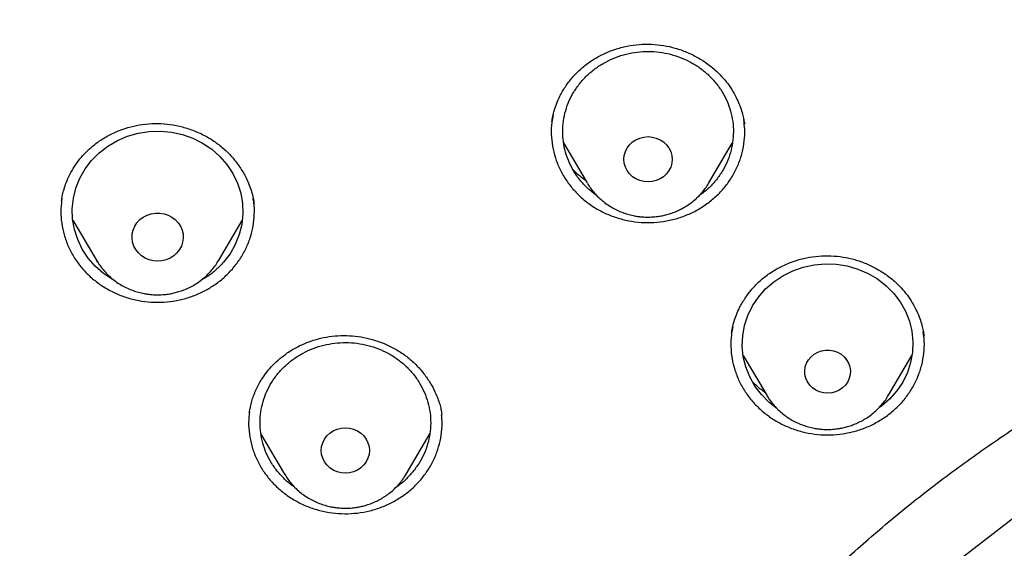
# Model space of a CAD drawing. Header units: millimetres. Extents: x 8 to 1577, y 12 to 2534.
# Tile 76 of 115: x 738 to 755, y 2156 to 2165. Entities that reach past the tile are written whole.
import ezdxf

# ---------------------------------------------------------------- set-up
doc = ezdxf.new("R2010")
doc.units = ezdxf.units.MM

msp = doc.modelspace()

# ---------------------------------------------------------------- linework, layer by layer
at = {"color": 7, "linetype": 'Continuous', "lineweight": 30}
for p, q in [((750.35, 2163.039), (750.353, 2163.023)), ((747.176, 2162.685), (747.59, 2161.983)), ((749.729, 2161.983), (750.141, 2162.682)), ((749.733, 2161.989), (749.729, 2161.983)), ((749.606, 2161.79), (749.554, 2161.755)), ((741.732, 2161.643), (741.734, 2161.624)), ((738.55, 2161.33), (738.97, 2160.617)), ((741.11, 2160.617), (741.528, 2161.326)), ((741.114, 2160.624), (741.11, 2160.617)), ((738.982, 2160.601), (738.968, 2160.611)), ((753.507, 2159.314), (753.511, 2159.294)), ((750.332, 2158.954), (750.745, 2158.252)), ((752.885, 2158.252), (753.297, 2158.951)), ((752.889, 2158.259), (752.885, 2158.252)), ((752.762, 2158.06), (752.709, 2158.025)), ((745.034, 2157.916), (745.036, 2157.904)), ((741.857, 2157.571), (742.27, 2156.869)), ((744.41, 2156.869), (744.825, 2157.574))]:
    msp.add_line(p, q, dxfattribs=at)
at = {"color": 7, "linetype": 'Continuous', "lineweight": 30, "flags": 128}
for points in [[(739.284, 2160.269), (739.248, 2160.287), (739.089, 2160.394), (738.945, 2160.521), (738.821, 2160.663), (738.717, 2160.82), (738.636, 2160.988), (738.579, 2161.164), (738.547, 2161.346), (738.541, 2161.53), (738.56, 2161.714), (738.605, 2161.893), (738.674, 2162.066), (738.766, 2162.228), (738.881, 2162.378), (739.015, 2162.513), (739.166, 2162.63), (739.333, 2162.727), (739.512, 2162.803), (739.7, 2162.857), (739.893, 2162.887), (740.089, 2162.893), (740.285, 2162.875), (740.476, 2162.833), (740.659, 2162.768), (740.832, 2162.681), (740.992, 2162.574), (741.135, 2162.448), (741.259, 2162.305), (741.363, 2162.149), (741.444, 2161.981), (741.501, 2161.804), (741.533, 2161.622), (741.539, 2161.438), (741.52, 2161.254), (741.476, 2161.075), (741.406, 2160.902), (741.314, 2160.74), (741.2, 2160.59), (741.2, 2160.59)], [(748.66, 2162), (748.586, 2162.006), (748.515, 2162.024), (748.448, 2162.053), (748.387, 2162.093), (748.335, 2162.142), (748.293, 2162.199), (748.261, 2162.262), (748.242, 2162.329), (748.236, 2162.398), (748.242, 2162.467), (748.261, 2162.534), (748.293, 2162.597), (748.335, 2162.654), (748.387, 2162.703), (748.448, 2162.743), (748.515, 2162.772), (748.586, 2162.79), (748.66, 2162.796), (748.733, 2162.79), (748.805, 2162.772), (748.871, 2162.743), (748.932, 2162.703), (748.984, 2162.654), (749.027, 2162.597), (749.058, 2162.534), (749.077, 2162.467), (749.083, 2162.398), (749.077, 2162.329), (749.058, 2162.262), (749.027, 2162.199), (748.984, 2162.142), (748.932, 2162.093), (748.871, 2162.053), (748.805, 2162.024), (748.733, 2162.006), (748.66, 2162)], [(740.04, 2160.61), (739.964, 2160.616), (739.89, 2160.634), (739.821, 2160.663), (739.757, 2160.704), (739.702, 2160.753), (739.657, 2160.811), (739.623, 2160.875), (739.6, 2160.944), (739.591, 2161.015), (739.594, 2161.086), (739.61, 2161.156), (739.638, 2161.223), (739.678, 2161.284), (739.729, 2161.338), (739.788, 2161.383), (739.855, 2161.418), (739.927, 2161.442), (740.002, 2161.454), (740.078, 2161.454), (740.154, 2161.442), (740.226, 2161.418), (740.292, 2161.383), (740.352, 2161.338), (740.402, 2161.284), (740.442, 2161.223), (740.47, 2161.156), (740.487, 2161.086), (740.49, 2161.015), (740.48, 2160.944), (740.458, 2160.875), (740.423, 2160.811), (740.378, 2160.753), (740.323, 2160.704), (740.26, 2160.663), (740.19, 2160.634), (740.116, 2160.616), (740.04, 2160.61)], [(769.801, 2160.831), (766.785, 2160.654), (763.816, 2160.124), (760.941, 2159.251), (758.204, 2158.048), (755.648, 2156.533), (753.313, 2154.731), (751.236, 2152.669), (749.448, 2150.38), (747.978, 2147.9), (746.848, 2145.266)], [(750.925, 2158.02), (750.785, 2158.129), (750.651, 2158.264), (750.538, 2158.414), (750.446, 2158.577), (750.378, 2158.75), (750.334, 2158.93), (750.316, 2159.113), (750.323, 2159.298), (750.356, 2159.479), (750.413, 2159.656), (750.495, 2159.823), (750.6, 2159.979), (750.725, 2160.121), (750.868, 2160.247), (751.028, 2160.354), (751.202, 2160.44), (751.386, 2160.504), (751.577, 2160.545), (751.772, 2160.562), (751.968, 2160.556), (752.162, 2160.525), (752.349, 2160.471), (752.528, 2160.394), (752.694, 2160.296), (752.845, 2160.178), (752.979, 2160.043), (753.092, 2159.893), (753.184, 2159.73), (753.252, 2159.557), (753.296, 2159.377), (753.314, 2159.194), (753.307, 2159.009), (753.274, 2158.828), (753.217, 2158.651), (753.135, 2158.484), (753.031, 2158.328), (752.905, 2158.186), (752.762, 2158.06), (752.762, 2158.06)], [(751.815, 2158.29), (751.743, 2158.296), (751.674, 2158.314), (751.609, 2158.344), (751.551, 2158.383), (751.501, 2158.432), (751.461, 2158.489), (751.433, 2158.551), (751.417, 2158.617), (751.414, 2158.685), (751.423, 2158.752), (751.446, 2158.816), (751.48, 2158.876), (751.525, 2158.929), (751.579, 2158.973), (751.641, 2159.008), (751.708, 2159.032), (751.779, 2159.044), (751.851, 2159.044), (751.922, 2159.032), (751.989, 2159.008), (752.051, 2158.973), (752.106, 2158.929), (752.15, 2158.876), (752.185, 2158.816), (752.207, 2158.752), (752.217, 2158.685), (752.213, 2158.617), (752.197, 2158.551), (752.169, 2158.489), (752.129, 2158.432), (752.079, 2158.383), (752.021, 2158.344), (751.956, 2158.314), (751.887, 2158.296), (751.815, 2158.29)], [(743.34, 2156.886), (743.267, 2156.892), (743.195, 2156.91), (743.128, 2156.939), (743.068, 2156.979), (743.016, 2157.028), (742.973, 2157.085), (742.942, 2157.148), (742.923, 2157.215), (742.916, 2157.284), (742.923, 2157.353), (742.942, 2157.42), (742.973, 2157.483), (743.016, 2157.54), (743.068, 2157.589), (743.128, 2157.629), (743.195, 2157.658), (743.267, 2157.676), (743.34, 2157.682), (743.414, 2157.676), (743.485, 2157.658), (743.552, 2157.629), (743.613, 2157.589), (743.665, 2157.54), (743.707, 2157.483), (743.738, 2157.42), (743.758, 2157.353), (743.764, 2157.284), (743.758, 2157.215), (743.738, 2157.148), (743.707, 2157.085), (743.665, 2157.028), (743.613, 2156.979), (743.552, 2156.939), (743.485, 2156.91), (743.414, 2156.892), (743.34, 2156.886)]]:
    msp.add_lwpolyline(points, dxfattribs=at)
at = {"color": 7, "linetype": 'Continuous', "lineweight": 30}
for points, knots in [([(819.219, 2144.364), (819.226, 2144.611), (819.239, 2145.093), (819.252, 2145.796), (819.26, 2146.46), (819.264, 2147.087), (819.264, 2147.675), (819.261, 2148.225), (819.256, 2148.753), (819.249, 2149.254), (819.239, 2149.726), (819.229, 2150.153), (819.218, 2150.533), (819.207, 2150.867), (819.197, 2151.155), (819.188, 2151.398), (819.18, 2151.597), (819.174, 2151.751), (819.169, 2151.865), (819.165, 2151.961), (819.161, 2152.063), (819.155, 2152.19), (819.147, 2152.348), (819.138, 2152.534), (819.127, 2152.751), (819.114, 2152.996), (819.099, 2153.269), (819.076, 2153.663), (819.044, 2154.172), (818.998, 2154.835), (818.943, 2155.558), (818.877, 2156.342), (818.799, 2157.186), (818.707, 2158.093), (818.599, 2159.065), (818.477, 2160.062), (818.344, 2161.068), (818.201, 2162.062), (818.044, 2163.082), (817.872, 2164.122), (817.684, 2165.177), (817.492, 2166.19), (817.337, 2166.964), (817.22, 2167.51), (817.149, 2167.832), (817.082, 2168.124), (817.022, 2168.381), (816.972, 2168.589), (816.932, 2168.752), (816.901, 2168.877), (816.875, 2168.978), (816.854, 2169.062), (816.833, 2169.146), (816.806, 2169.25), (816.77, 2169.387), (816.725, 2169.559), (816.67, 2169.763), (816.585, 2170.074), (816.465, 2170.494), (816.311, 2171.007), (816.145, 2171.538), (815.964, 2172.082), (815.764, 2172.656), (815.541, 2173.258), (815.271, 2173.948), (814.954, 2174.703), (814.59, 2175.505), (814.203, 2176.297), (813.792, 2177.077), (813.36, 2177.843), (812.918, 2178.572), (812.471, 2179.266), (812.018, 2179.925), (811.564, 2180.549), (811.109, 2181.139), (810.619, 2181.742), (810.089, 2182.355), (809.518, 2182.975), (808.944, 2183.56), (808.369, 2184.11), (807.834, 2184.592), (807.341, 2185.013), (806.892, 2185.38), (806.449, 2185.727), (806.069, 2186.013), (805.76, 2186.238), (805.53, 2186.402), (805.328, 2186.543), (805.153, 2186.663), (805.001, 2186.767), (804.865, 2186.858), (804.73, 2186.947), (804.584, 2187.042), (804.416, 2187.15), (804.224, 2187.272), (803.992, 2187.417), (803.717, 2187.584), (803.396, 2187.776), (803.038, 2187.982), (802.651, 2188.198), (802.236, 2188.422), (801.793, 2188.652), (801.315, 2188.891), (800.802, 2189.137), (800.253, 2189.388), (799.566, 2189.688), (798.748, 2190.02), (797.808, 2190.371), (796.761, 2190.731), (795.604, 2191.091), (794.339, 2191.442), (793.076, 2191.754), (791.76, 2192.043), (790.393, 2192.306), (788.979, 2192.548), (787.579, 2192.771), (786.193, 2192.974), (784.683, 2193.177), (783.049, 2193.373), (781.287, 2193.557), (779.493, 2193.717), (777.664, 2193.852), (775.8, 2193.96), (773.944, 2194.038), (772.097, 2194.088), (770.313, 2194.108), (768.594, 2194.103), (766.938, 2194.075), (765.283, 2194.024), (763.616, 2193.95), (761.925, 2193.85), (760.207, 2193.724), (758.589, 2193.582), (757.075, 2193.428), (755.669, 2193.269), (754.246, 2193.089), (752.808, 2192.89), (751.355, 2192.668), (749.887, 2192.425), (748.534, 2192.181), (747.305, 2191.928), (746.211, 2191.678), (745.141, 2191.408), (744.104, 2191.12), (743.099, 2190.813), (742.146, 2190.495), (741.243, 2190.168), (740.389, 2189.834), (739.565, 2189.486), (738.773, 2189.127), (738.127, 2188.813), (737.617, 2188.553), (737.234, 2188.351), (736.86, 2188.148), (736.495, 2187.942), (736.141, 2187.737), (735.813, 2187.541), (735.52, 2187.362), (735.271, 2187.205), (735.059, 2187.069), (734.882, 2186.953), (734.749, 2186.866), (734.655, 2186.803), (734.592, 2186.76), (734.534, 2186.721), (734.466, 2186.675), (734.375, 2186.613), (734.263, 2186.536), (734.133, 2186.445), (733.968, 2186.328), (733.765, 2186.182), (733.519, 2186.002), (733.247, 2185.798), (732.95, 2185.569), (732.628, 2185.313), (732.268, 2185.018), (731.869, 2184.679), (731.432, 2184.29), (730.975, 2183.865), (730.514, 2183.414), (730.064, 2182.951), (729.609, 2182.46), (729.154, 2181.942), (728.7, 2181.398), (728.273, 2180.857), (727.842, 2180.284), (727.412, 2179.679), (726.986, 2179.044), (726.592, 2178.422), (726.228, 2177.814), (725.892, 2177.222), (725.579, 2176.641), (725.245, 2175.987), (724.889, 2175.241), (724.514, 2174.392), (724.156, 2173.511), (723.866, 2172.737), (723.637, 2172.078), (723.462, 2171.551), (723.3, 2171.037), (723.165, 2170.586), (723.054, 2170.202), (722.964, 2169.881), (722.884, 2169.586), (722.822, 2169.352), (722.777, 2169.174), (722.746, 2169.056), (722.724, 2168.966), (722.709, 2168.907), (722.698, 2168.863), (722.687, 2168.819), (722.667, 2168.74), (722.637, 2168.616), (722.594, 2168.436), (722.545, 2168.229), (722.492, 2168), (722.436, 2167.753), (722.375, 2167.476), (722.309, 2167.169), (722.24, 2166.835), (722.168, 2166.473), (722.092, 2166.088), (722.015, 2165.686), (721.872, 2164.92), (721.671, 2163.785), (721.438, 2162.325), (721.232, 2160.892), (721.052, 2159.489), (720.889, 2158.061), (720.779, 2156.942), (720.708, 2156.139), (720.668, 2155.66), (720.631, 2155.19), (720.598, 2154.741), (720.569, 2154.324), (720.544, 2153.943), (720.523, 2153.61), (720.506, 2153.322), (720.492, 2153.076), (720.48, 2152.858), (720.471, 2152.666), (720.462, 2152.502), (720.456, 2152.366), (720.45, 2152.256), (720.447, 2152.177), (720.444, 2152.122), (720.442, 2152.072), (720.439, 2152.007), (720.435, 2151.912), (720.429, 2151.781), (720.422, 2151.607), (720.413, 2151.388), (720.404, 2151.122), (720.393, 2150.811), (720.382, 2150.463), (720.372, 2150.08), (720.362, 2149.665), (720.353, 2149.209), (720.346, 2148.713), (720.34, 2148.178), (720.338, 2147.614), (720.338, 2147.023), (720.343, 2146.408), (720.351, 2145.757), (720.364, 2145.07), (720.377, 2144.6), (720.383, 2144.36)], [0, 0, 0, 0, 0.004556, 0.008877, 0.012965, 0.016819, 0.020438, 0.023824, 0.026976, 0.030174, 0.033088, 0.035719, 0.038068, 0.040133, 0.041916, 0.043421, 0.044652, 0.045608, 0.04629, 0.046771, 0.047391, 0.048185, 0.049152, 0.050315, 0.051658, 0.053181, 0.054884, 0.056745, 0.06051, 0.064374, 0.069105, 0.073977, 0.078991, 0.08486, 0.090912, 0.097147, 0.103515, 0.109742, 0.115786, 0.122673, 0.129306, 0.135685, 0.141809, 0.143969, 0.146052, 0.147914, 0.149544, 0.150941, 0.151876, 0.152667, 0.153314, 0.153818, 0.154269, 0.154924, 0.155798, 0.156891, 0.158204, 0.159705, 0.162865, 0.166276, 0.169596, 0.173123, 0.176858, 0.180801, 0.184952, 0.190483, 0.195872, 0.201119, 0.20665, 0.212011, 0.217202, 0.222222, 0.227071, 0.231748, 0.236255, 0.240591, 0.245827, 0.250904, 0.255827, 0.260598, 0.265212, 0.26877, 0.272229, 0.275589, 0.278848, 0.280738, 0.282416, 0.283883, 0.285138, 0.286197, 0.287169, 0.288054, 0.289082, 0.290272, 0.291625, 0.293141, 0.295137, 0.29736, 0.299809, 0.302484, 0.305236, 0.308193, 0.311354, 0.314719, 0.318287, 0.322047, 0.327997, 0.333901, 0.339761, 0.347543, 0.35525, 0.36288, 0.37043, 0.378938, 0.387338, 0.395638, 0.403837, 0.411936, 0.422391, 0.432732, 0.443024, 0.453998, 0.464915, 0.475777, 0.486584, 0.497336, 0.507062, 0.516743, 0.52638, 0.536112, 0.546016, 0.556092, 0.566342, 0.574517, 0.5828, 0.59119, 0.599687, 0.608291, 0.617003, 0.625825, 0.632452, 0.639074, 0.645549, 0.651873, 0.658043, 0.664062, 0.669598, 0.675, 0.68027, 0.685408, 0.690411, 0.69301, 0.695569, 0.698091, 0.700574, 0.703019, 0.705382, 0.707376, 0.709124, 0.710625, 0.711881, 0.712891, 0.713459, 0.713903, 0.714243, 0.714711, 0.715374, 0.716197, 0.71714, 0.718203, 0.719804, 0.721618, 0.723644, 0.725882, 0.728331, 0.730993, 0.734227, 0.737727, 0.741494, 0.745448, 0.749338, 0.753148, 0.757535, 0.761811, 0.765976, 0.770032, 0.774838, 0.77948, 0.783958, 0.788272, 0.792422, 0.796406, 0.800342, 0.80588, 0.811564, 0.817395, 0.823376, 0.826791, 0.830254, 0.833629, 0.836722, 0.838953, 0.84101, 0.842891, 0.844597, 0.845493, 0.846282, 0.846855, 0.847209, 0.847417, 0.847693, 0.848051, 0.848919, 0.850063, 0.851482, 0.85286, 0.854424, 0.856175, 0.858113, 0.860238, 0.862506, 0.864955, 0.86752, 0.870099, 0.879422, 0.888917, 0.897542, 0.906304, 0.915205, 0.924243, 0.927207, 0.930186, 0.933165, 0.935973, 0.93856, 0.940926, 0.94307, 0.944765, 0.946291, 0.947647, 0.948834, 0.949852, 0.9507, 0.951378, 0.951887, 0.952173, 0.952408, 0.952805, 0.953385, 0.954177, 0.955249, 0.956605, 0.958243, 0.960165, 0.962371, 0.964684, 0.967245, 0.970052, 0.973106, 0.976407, 0.979954, 0.983525, 0.987315, 0.991324, 0.995552, 1, 1, 1, 1]), ([(769.801, 2184.775), (769.595, 2184.774), (769.196, 2184.774), (768.616, 2184.769), (768.073, 2184.763), (767.567, 2184.755), (767.102, 2184.745), (766.676, 2184.735), (766.289, 2184.724), (765.938, 2184.714), (765.606, 2184.703), (765.286, 2184.691), (764.964, 2184.679), (764.645, 2184.666), (764.324, 2184.652), (764, 2184.637), (763.387, 2184.606), (762.486, 2184.556), (761.297, 2184.478), (759.795, 2184.363), (757.984, 2184.199), (755.865, 2183.968), (754.034, 2183.732), (752.488, 2183.51), (751.225, 2183.314), (749.964, 2183.104), (748.707, 2182.874), (747.464, 2182.616), (746.237, 2182.33), (745.027, 2182.013), (743.827, 2181.662), (742.808, 2181.328), (741.964, 2181.027), (741.29, 2180.771), (740.613, 2180.497), (739.927, 2180.203), (739.291, 2179.911), (738.709, 2179.628), (738.193, 2179.364), (737.776, 2179.141), (737.459, 2178.966), (737.236, 2178.84), (737.018, 2178.715), (736.808, 2178.592), (736.628, 2178.484), (736.485, 2178.397), (736.379, 2178.332), (736.293, 2178.279), (736.218, 2178.232), (736.14, 2178.183), (736.038, 2178.119), (735.908, 2178.035), (735.746, 2177.93), (735.56, 2177.808), (735.184, 2177.555), (734.642, 2177.175), (733.982, 2176.679), (733.379, 2176.196), (732.825, 2175.727), (732.294, 2175.25), (731.698, 2174.682), (731.044, 2174.013), (730.342, 2173.233), (729.675, 2172.427), (729.044, 2171.599), (728.449, 2170.75), (727.889, 2169.882), (727.364, 2168.993), (726.873, 2168.086), (726.416, 2167.161), (725.993, 2166.222), (725.603, 2165.272), (725.213, 2164.23), (724.831, 2163.095), (724.465, 2161.865), (724.139, 2160.626), (723.849, 2159.379), (723.595, 2158.126), (723.317, 2156.631), (723.025, 2154.89), (722.734, 2152.903), (722.48, 2150.864), (722.265, 2148.773), (722.093, 2146.632), (721.967, 2144.487), (721.888, 2142.341), (721.856, 2140.231), (721.867, 2138.16), (721.919, 2136.127), (722.012, 2134.095), (722.147, 2132.065), (722.324, 2130.038), (722.532, 2128.122), (722.764, 2126.318), (723.013, 2124.624), (723.292, 2122.935), (723.536, 2121.615), (723.725, 2120.658), (723.852, 2120.055), (723.991, 2119.435), (724.145, 2118.79), (724.288, 2118.228), (724.413, 2117.764), (724.511, 2117.413), (724.607, 2117.084), (724.693, 2116.795), (724.769, 2116.545), (724.837, 2116.334), (724.898, 2116.13), (724.94, 2115.996), (724.96, 2115.932)], [0, 0, 0, 0, 0.005855, 0.011353, 0.016497, 0.021285, 0.025718, 0.029728, 0.033397, 0.036724, 0.03971, 0.042835, 0.045834, 0.048859, 0.051908, 0.054982, 0.058082, 0.069333, 0.080646, 0.09196, 0.112162, 0.132364, 0.152567, 0.164689, 0.176816, 0.18895, 0.201086, 0.213213, 0.22512, 0.237023, 0.24892, 0.260816, 0.267695, 0.274573, 0.281484, 0.288617, 0.296013, 0.301599, 0.30724, 0.312708, 0.315218, 0.317686, 0.32011, 0.32249, 0.324721, 0.326148, 0.327345, 0.328312, 0.329064, 0.329912, 0.330984, 0.332537, 0.334402, 0.33658, 0.338996, 0.347527, 0.355802, 0.362985, 0.370041, 0.376994, 0.38385, 0.394142, 0.404443, 0.414732, 0.424995, 0.435224, 0.445451, 0.455687, 0.465941, 0.47622, 0.486497, 0.49676, 0.507016, 0.51988, 0.532745, 0.545612, 0.558475, 0.571324, 0.584175, 0.604388, 0.624608, 0.644827, 0.666478, 0.688122, 0.70977, 0.731418, 0.753066, 0.773566, 0.794066, 0.814566, 0.835065, 0.85556, 0.876068, 0.893301, 0.910535, 0.927768, 0.944993, 0.951054, 0.957184, 0.963574, 0.970236, 0.977171, 0.981035, 0.984698, 0.988143, 0.991371, 0.993754, 0.996, 0.998079, 1, 1, 1, 1]), ([(724.73, 2142.675), (724.737, 2142.749), (724.752, 2142.908), (724.779, 2143.164), (724.812, 2143.436), (724.846, 2143.708), (724.881, 2143.971), (724.932, 2144.339), (725.003, 2144.81), (725.123, 2145.534), (725.284, 2146.401), (725.513, 2147.475), (725.787, 2148.606), (726.115, 2149.793), (726.488, 2150.998), (726.909, 2152.219), (727.382, 2153.455), (727.894, 2154.677), (728.447, 2155.883), (729.05, 2157.098), (729.707, 2158.317), (730.42, 2159.539), (731.175, 2160.739), (731.971, 2161.915), (732.809, 2163.066), (733.669, 2164.169), (734.549, 2165.226), (735.445, 2166.236), (736.374, 2167.22), (737.336, 2168.178), (738.349, 2169.126), (739.414, 2170.062), (740.533, 2170.982), (741.682, 2171.867), (742.862, 2172.716), (744.071, 2173.529), (745.284, 2174.29), (746.498, 2175), (747.711, 2175.662), (748.945, 2176.289), (750.198, 2176.879), (751.497, 2177.445), (752.84, 2177.982), (754.226, 2178.488), (755.629, 2178.95), (757.047, 2179.369), (758.48, 2179.743), (759.866, 2180.058), (761.205, 2180.322), (762.492, 2180.538), (763.639, 2180.699), (764.635, 2180.815), (765.254, 2180.876), (765.644, 2180.911), (765.822, 2180.926), (766.025, 2180.942), (766.26, 2180.96), (766.526, 2180.979), (766.809, 2180.998), (767.004, 2181.009), (767.099, 2181.015)], [0, 0, 0, 0, 0.003927, 0.008311, 0.012996, 0.017558, 0.021977, 0.026253, 0.03607, 0.045713, 0.062854, 0.079995, 0.100402, 0.12081, 0.141218, 0.163083, 0.184949, 0.206816, 0.228689, 0.250573, 0.27377, 0.296966, 0.320163, 0.343359, 0.366545, 0.389733, 0.411598, 0.433464, 0.45533, 0.4772, 0.499103, 0.522302, 0.545493, 0.568684, 0.591875, 0.615064, 0.638253, 0.660126, 0.681999, 0.703873, 0.725747, 0.747629, 0.770833, 0.794027, 0.817221, 0.840415, 0.863608, 0.886802, 0.907213, 0.927623, 0.948034, 0.961505, 0.974652, 0.977157, 0.979853, 0.983037, 0.986713, 0.990881, 0.995543, 1, 1, 1, 1]), ([(772.98, 2096.301), (773.387, 2096.331), (774.2, 2096.391), (775.417, 2096.521), (776.631, 2096.68), (777.78, 2096.861), (778.864, 2097.058), (779.882, 2097.266), (780.896, 2097.497), (781.891, 2097.746), (782.865, 2098.013), (783.82, 2098.296), (784.769, 2098.599), (785.726, 2098.928), (786.69, 2099.283), (787.673, 2099.669), (788.656, 2100.082), (789.641, 2100.522), (790.615, 2100.986), (791.579, 2101.473), (792.532, 2101.982), (793.577, 2102.573), (794.709, 2103.255), (795.92, 2104.038), (797.105, 2104.859), (798.235, 2105.697), (799.309, 2106.547), (800.26, 2107.347), (801.12, 2108.111), (801.894, 2108.833), (802.65, 2109.574), (803.388, 2110.333), (804.107, 2111.11), (804.886, 2111.993), (805.713, 2112.988), (806.581, 2114.104), (807.409, 2115.248), (808.18, 2116.39), (808.895, 2117.526), (809.51, 2118.576), (810.052, 2119.565), (810.528, 2120.487), (810.981, 2121.421), (811.41, 2122.367), (811.815, 2123.324), (812.239, 2124.399), (812.669, 2125.595), (813.094, 2126.918), (813.474, 2128.255), (813.799, 2129.573), (814.073, 2130.867), (814.283, 2132.05), (814.447, 2133.151), (814.571, 2134.169), (814.669, 2135.191), (814.741, 2136.217), (814.786, 2137.246), (814.807, 2138.393), (814.792, 2139.656), (814.727, 2141.036), (814.614, 2142.416), (814.457, 2143.76), (814.259, 2145.067), (814.041, 2146.248), (813.807, 2147.338), (813.566, 2148.337), (813.299, 2149.333), (813.005, 2150.323), (812.686, 2151.308), (812.301, 2152.396), (811.842, 2153.584), (811.295, 2154.866), (810.702, 2156.133), (810.08, 2157.352), (809.433, 2158.524), (808.812, 2159.571), (808.207, 2160.527), (807.627, 2161.395), (807.025, 2162.251), (806.399, 2163.094), (805.75, 2163.924), (805.004, 2164.832), (804.152, 2165.809), (803.184, 2166.849), (802.179, 2167.86), (801.162, 2168.817), (800.14, 2169.721), (799.184, 2170.516), (798.277, 2171.23), (797.424, 2171.869), (796.554, 2172.489), (795.666, 2173.09), (794.761, 2173.672), (793.738, 2174.296), (792.59, 2174.953), (791.31, 2175.633), (790.005, 2176.274), (788.709, 2176.862), (787.425, 2177.397), (786.243, 2177.85), (785.136, 2178.241), (784.106, 2178.579), (783.067, 2178.893), (782.017, 2179.184), (780.959, 2179.452), (779.773, 2179.722), (778.458, 2179.985), (777.011, 2180.229), (775.554, 2180.428), (774.124, 2180.579), (772.724, 2180.685), (771.449, 2180.745), (770.266, 2180.77), (769.176, 2180.768), (768.084, 2180.741), (766.991, 2180.689), (765.898, 2180.613), (764.684, 2180.499), (763.351, 2180.339), (761.899, 2180.118), (760.454, 2179.853), (759.051, 2179.551), (757.693, 2179.215), (756.469, 2178.875), (755.344, 2178.53), (754.316, 2178.19), (753.295, 2177.825), (752.282, 2177.436), (751.278, 2177.024), (750.172, 2176.539), (748.97, 2175.973), (747.678, 2175.313), (746.408, 2174.614), (745.19, 2173.892), (744.027, 2173.153), (742.992, 2172.451), (742.052, 2171.776), (741.202, 2171.135), (740.367, 2170.473), (739.548, 2169.791), (738.745, 2169.089), (737.873, 2168.288), (736.938, 2167.38), (735.951, 2166.356), (734.999, 2165.3), (734.105, 2164.241), (733.267, 2163.181), (732.512, 2162.163), (731.816, 2161.163), (731.173, 2160.183), (730.558, 2159.187), (730.002, 2158.225), (729.499, 2157.302), (729.046, 2156.419), (728.615, 2155.527), (728.211, 2154.637), (727.834, 2153.752), (727.482, 2152.87), (727.152, 2151.982), (726.838, 2151.071), (726.54, 2150.139), (726.247, 2149.133), (725.967, 2148.069), (725.706, 2146.945), (725.477, 2145.813), (725.291, 2144.732), (725.142, 2143.705), (725.025, 2142.732), (724.932, 2141.755), (724.864, 2140.79), (724.82, 2139.837), (724.8, 2138.896), (724.801, 2137.955), (724.825, 2136.998), (724.873, 2136.026), (724.947, 2135.027), (725.048, 2134.019), (725.176, 2133.002), (725.331, 2131.986), (725.512, 2130.972), (725.72, 2129.96), (725.98, 2128.84), (726.304, 2127.614), (726.705, 2126.285), (727.153, 2124.967), (727.635, 2123.692), (728.147, 2122.464), (728.648, 2121.361), (729.143, 2120.351), (729.622, 2119.43), (730.126, 2118.52), (730.654, 2117.619), (731.206, 2116.73), (731.846, 2115.753), (732.584, 2114.698), (733.431, 2113.568), (734.318, 2112.463), (735.221, 2111.411), (736.137, 2110.41), (736.999, 2109.526), (737.821, 2108.726), (738.598, 2108.007), (739.394, 2107.304), (740.209, 2106.619), (741.044, 2105.951), (741.992, 2105.229), (743.06, 2104.462), (744.257, 2103.659), (745.483, 2102.893), (746.706, 2102.181), (747.923, 2101.522), (749.087, 2100.935), (750.225, 2100.401), (751.334, 2099.914), (752.459, 2099.456), (753.54, 2099.048), (754.574, 2098.686), (755.559, 2098.365), (756.553, 2098.066), (757.54, 2097.792), (758.52, 2097.542), (759.492, 2097.316), (760.47, 2097.111), (761.469, 2096.923), (762.488, 2096.754), (763.438, 2096.617), (764.299, 2096.511), (765.072, 2096.428), (765.846, 2096.356), (766.363, 2096.32), (766.621, 2096.301)], [0, 0, 0, 0, 0.004426, 0.008853, 0.013292, 0.017731, 0.0215, 0.025269, 0.029046, 0.032823, 0.036443, 0.040063, 0.04369, 0.047318, 0.051123, 0.054931, 0.058875, 0.06282, 0.066765, 0.07073, 0.074696, 0.078662, 0.083974, 0.089285, 0.09462, 0.099955, 0.104906, 0.109861, 0.113806, 0.117751, 0.121695, 0.12566, 0.129627, 0.133592, 0.138904, 0.144216, 0.14955, 0.154885, 0.159836, 0.164791, 0.168736, 0.172681, 0.176625, 0.180591, 0.184557, 0.188522, 0.193834, 0.199146, 0.204481, 0.209815, 0.214766, 0.219722, 0.223666, 0.227611, 0.231556, 0.235521, 0.239487, 0.243453, 0.248764, 0.254076, 0.259411, 0.264746, 0.269696, 0.274652, 0.278596, 0.282541, 0.286486, 0.290451, 0.294417, 0.298383, 0.303695, 0.309007, 0.314341, 0.319676, 0.324627, 0.329582, 0.333527, 0.337472, 0.341416, 0.345382, 0.349348, 0.353313, 0.358625, 0.363937, 0.369271, 0.374606, 0.379557, 0.384512, 0.388457, 0.392402, 0.396346, 0.400312, 0.404278, 0.408243, 0.413555, 0.418867, 0.424202, 0.429536, 0.434487, 0.439443, 0.443387, 0.447332, 0.451277, 0.455242, 0.459208, 0.463174, 0.468486, 0.473797, 0.479132, 0.484467, 0.489418, 0.494373, 0.498317, 0.502262, 0.506207, 0.510172, 0.514138, 0.518104, 0.523416, 0.528728, 0.534062, 0.539397, 0.544348, 0.549303, 0.553248, 0.557193, 0.561137, 0.565103, 0.569069, 0.573034, 0.578346, 0.583658, 0.588993, 0.594327, 0.599278, 0.604234, 0.608178, 0.612123, 0.616067, 0.620033, 0.623999, 0.627964, 0.633276, 0.638588, 0.643923, 0.649258, 0.654208, 0.659164, 0.66359, 0.668016, 0.672456, 0.676895, 0.680664, 0.684433, 0.68821, 0.691986, 0.695607, 0.699227, 0.702854, 0.706482, 0.710287, 0.714095, 0.718521, 0.722947, 0.727387, 0.731826, 0.735595, 0.739364, 0.74314, 0.746917, 0.750537, 0.754158, 0.757785, 0.761412, 0.765218, 0.769026, 0.77297, 0.776915, 0.780859, 0.784825, 0.788791, 0.792756, 0.798068, 0.80338, 0.808715, 0.814049, 0.819, 0.823956, 0.8279, 0.831845, 0.83579, 0.839755, 0.843721, 0.847687, 0.852999, 0.85831, 0.863645, 0.86898, 0.873931, 0.878886, 0.882831, 0.886776, 0.89072, 0.894685, 0.898652, 0.902617, 0.907929, 0.913241, 0.918575, 0.92391, 0.928861, 0.933816, 0.938243, 0.942669, 0.947108, 0.951548, 0.955316, 0.959085, 0.962862, 0.966639, 0.970259, 0.973879, 0.977507, 0.981134, 0.98494, 0.988747, 0.991559, 0.99437, 0.997185, 1, 1, 1, 1]), ([(746.968, 2163.056), (746.974, 2163.088), (746.985, 2163.155), (747.012, 2163.265), (747.053, 2163.385), (747.117, 2163.525), (747.205, 2163.677), (747.325, 2163.835), (747.469, 2163.983), (747.636, 2164.115), (747.823, 2164.227), (748.024, 2164.315), (748.235, 2164.377), (748.45, 2164.414), (748.666, 2164.424), (748.88, 2164.409), (749.089, 2164.369), (749.291, 2164.304), (749.485, 2164.216), (749.669, 2164.105), (749.826, 2163.982), (749.956, 2163.855), (750.062, 2163.728), (750.154, 2163.591), (750.229, 2163.45), (750.284, 2163.316), (750.32, 2163.198), (750.342, 2163.099), (750.352, 2163.043), (750.356, 2163.018)], [0, 0, 0, 0, 0.023794, 0.049499, 0.077309, 0.106978, 0.147656, 0.189536, 0.232668, 0.277104, 0.322504, 0.367823, 0.412626, 0.456936, 0.500775, 0.544191, 0.587228, 0.630024, 0.673433, 0.717567, 0.762369, 0.796407, 0.830824, 0.865639, 0.900474, 0.931778, 0.958744, 0.981444, 1, 1, 1, 1]), ([(747.769, 2161.75), (747.722, 2161.785), (747.622, 2161.859), (747.493, 2161.992), (747.379, 2162.142), (747.287, 2162.306), (747.218, 2162.479), (747.174, 2162.659), (747.156, 2162.843), (747.163, 2163.028), (747.196, 2163.211), (747.254, 2163.387), (747.336, 2163.555), (747.441, 2163.712), (747.566, 2163.854), (747.71, 2163.98), (747.871, 2164.087), (748.045, 2164.174), (748.229, 2164.238), (748.421, 2164.279), (748.617, 2164.297), (748.813, 2164.29), (749.007, 2164.259), (749.196, 2164.204), (749.374, 2164.127), (749.541, 2164.029), (749.693, 2163.911), (749.827, 2163.776), (749.94, 2163.625), (750.032, 2163.462), (750.101, 2163.288), (750.145, 2163.108), (750.163, 2162.924), (750.156, 2162.739), (750.123, 2162.557), (750.065, 2162.38), (749.983, 2162.212), (749.878, 2162.056), (749.754, 2161.912), (749.655, 2161.831), (749.606, 2161.79)], [0, 0, 0, 0, 0.0243665, 0.050735, 0.0771035, 0.103472, 0.1298404, 0.1562089, 0.1825774, 0.2089458, 0.2353143, 0.2616828, 0.2880513, 0.3144197, 0.3407882, 0.3671567, 0.3935251, 0.4198936, 0.4462621, 0.4726306, 0.498999, 0.5253675, 0.551736, 0.5781044, 0.6044729, 0.6308414, 0.6572099, 0.6835783, 0.7099468, 0.7363153, 0.7626838, 0.7890522, 0.8154207, 0.8417892, 0.8681576, 0.8945261, 0.9208946, 0.9472631, 0.9736315, 1, 1, 1, 1]), ([(746.992, 2163.179), (746.983, 2163.135), (746.96, 2163.023), (746.956, 2162.838), (746.976, 2162.629), (747.026, 2162.425), (747.104, 2162.229), (747.208, 2162.043), (747.337, 2161.873), (747.489, 2161.719), (747.661, 2161.585), (747.85, 2161.474), (748.052, 2161.387), (748.265, 2161.325), (748.485, 2161.29), (748.708, 2161.282), (748.93, 2161.302), (749.148, 2161.349), (749.356, 2161.422), (749.555, 2161.519), (749.673, 2161.603), (749.732, 2161.644)], [0, 0, 0, 0, 0.034268, 0.087919, 0.141571, 0.195223, 0.248875, 0.302527, 0.356178, 0.40983, 0.463482, 0.517134, 0.570786, 0.624437, 0.678089, 0.731741, 0.785393, 0.839045, 0.892696, 0.946348, 1, 1, 1, 1]), ([(749.732, 2161.644), (749.788, 2161.691), (749.9, 2161.783), (750.041, 2161.945), (750.16, 2162.122), (750.253, 2162.313), (750.318, 2162.513), (750.355, 2162.72), (750.365, 2162.915), (750.349, 2163.04), (750.342, 2163.095)], [0, 0, 0, 0, 0.128219, 0.256438, 0.384657, 0.512876, 0.641095, 0.769314, 0.897534, 1, 1, 1, 1]), ([(738.352, 2161.674), (738.357, 2161.699), (738.366, 2161.755), (738.388, 2161.852), (738.424, 2161.968), (738.48, 2162.1), (738.555, 2162.239), (738.647, 2162.374), (738.753, 2162.498), (738.883, 2162.622), (739.04, 2162.74), (739.224, 2162.846), (739.418, 2162.928), (739.62, 2162.987), (739.83, 2163.022), (740.046, 2163.031), (740.263, 2163.014), (740.478, 2162.971), (740.688, 2162.902), (740.889, 2162.809), (741.074, 2162.693), (741.239, 2162.557), (741.381, 2162.407), (741.5, 2162.245), (741.589, 2162.091), (741.652, 2161.949), (741.693, 2161.828), (741.721, 2161.718), (741.732, 2161.652), (741.737, 2161.621)], [0, 0, 0, 0, 0.018605, 0.041309, 0.068247, 0.099514, 0.134346, 0.169241, 0.203822, 0.237933, 0.282683, 0.326684, 0.369993, 0.412828, 0.456152, 0.500034, 0.544209, 0.588721, 0.633587, 0.67881, 0.723929, 0.767992, 0.811007, 0.852966, 0.893825, 0.923643, 0.951411, 0.976799, 1, 1, 1, 1]), ([(747.566, 2162.023), (747.531, 2162.048), (747.45, 2162.106), (747.382, 2162.174), (747.343, 2162.214)], [0, 0, 0, 0, 0.427914, 1, 1, 1, 1]), ([(766.34, 2114.517), (765.99, 2114.566), (765.288, 2114.665), (764.244, 2114.868), (763.206, 2115.11), (762.178, 2115.395), (761.169, 2115.719), (760.184, 2116.078), (759.222, 2116.471), (758.277, 2116.902), (757.343, 2117.373), (756.425, 2117.881), (755.526, 2118.427), (754.654, 2119.006), (753.806, 2119.62), (752.99, 2120.264), (752.208, 2120.935), (751.462, 2121.63), (750.751, 2122.352), (750.07, 2123.105), (749.42, 2123.89), (748.802, 2124.706), (748.221, 2125.549), (747.676, 2126.417), (747.174, 2127.3), (746.715, 2128.194), (746.298, 2129.099), (745.92, 2130.021), (745.579, 2130.963), (745.277, 2131.923), (745.016, 2132.899), (744.8, 2133.882), (744.626, 2134.874), (744.497, 2135.868), (744.412, 2136.86), (744.373, 2137.846), (744.377, 2138.83), (744.426, 2139.817), (744.521, 2140.807), (744.662, 2141.8), (744.849, 2142.79), (745.082, 2143.773), (745.356, 2144.74), (745.67, 2145.689), (746.022, 2146.617), (746.415, 2147.533), (746.851, 2148.441), (747.328, 2149.336), (747.845, 2150.216), (748.401, 2151.074), (748.994, 2151.91), (749.622, 2152.72), (750.281, 2153.499), (750.968, 2154.245), (751.686, 2154.962), (752.439, 2155.652), (753.227, 2156.315), (754.051, 2156.95), (754.907, 2157.553), (755.791, 2158.123), (756.694, 2158.654), (757.612, 2159.145), (758.544, 2159.598), (759.497, 2160.016), (760.474, 2160.4), (761.473, 2160.749), (762.491, 2161.06), (763.519, 2161.33), (764.561, 2161.561), (765.607, 2161.75), (766.655, 2161.897), (767.699, 2162.002), (768.743, 2162.065), (769.795, 2162.087), (770.853, 2162.066), (771.916, 2162.001), (772.98, 2161.894), (774.04, 2161.743), (775.086, 2161.552), (776.114, 2161.323), (777.124, 2161.056), (778.124, 2160.75), (779.117, 2160.404), (780.1, 2160.018), (781.07, 2159.593), (782.018, 2159.131), (782.947, 2158.632), (783.849, 2158.099), (784.722, 2157.535), (785.561, 2156.942), (786.37, 2156.318), (787.155, 2155.659), (787.912, 2154.966), (788.643, 2154.236), (789.342, 2153.476), (790.008, 2152.686), (790.633, 2151.875), (791.218, 2151.048), (791.763, 2150.206), (792.272, 2149.341), (792.746, 2148.451), (793.185, 2147.539), (793.585, 2146.606), (793.942, 2145.66), (794.259, 2144.7), (794.531, 2143.732), (794.759, 2142.76), (794.942, 2141.788), (795.08, 2140.813), (795.175, 2139.829), (795.225, 2138.836), (795.23, 2137.834), (795.188, 2136.83), (795.101, 2135.825), (794.97, 2134.832), (794.796, 2133.852), (794.582, 2132.887), (794.326, 2131.929), (794.027, 2130.974), (793.685, 2130.026), (793.3, 2129.087), (792.874, 2128.167), (792.408, 2127.262), (791.904, 2126.38), (791.364, 2125.523), (790.792, 2124.696), (790.185, 2123.894), (789.54, 2123.114), (788.855, 2122.356), (788.131, 2121.621), (787.371, 2120.914), (786.578, 2120.236), (785.761, 2119.594), (784.923, 2118.989), (784.065, 2118.42), (783.182, 2117.884), (782.27, 2117.378), (781.331, 2116.905), (780.368, 2116.466), (779.388, 2116.066), (778.39, 2115.705), (777.393, 2115.384), (776.721, 2115.205), (776.394, 2115.118)], [0, 0, 0, 0, 0.007111, 0.014233, 0.021378, 0.028559, 0.035735, 0.042744, 0.049754, 0.056777, 0.063826, 0.071, 0.07815, 0.085287, 0.092425, 0.099606, 0.106655, 0.113671, 0.120666, 0.127652, 0.134763, 0.141884, 0.149029, 0.156211, 0.163388, 0.170396, 0.177406, 0.18443, 0.191479, 0.198653, 0.205803, 0.21294, 0.220078, 0.227259, 0.234309, 0.241325, 0.248319, 0.255305, 0.262416, 0.269538, 0.276683, 0.283864, 0.291041, 0.29805, 0.30506, 0.312083, 0.319132, 0.326306, 0.333456, 0.340594, 0.347731, 0.354912, 0.361962, 0.368978, 0.375972, 0.382958, 0.390069, 0.397191, 0.404336, 0.411517, 0.418694, 0.425703, 0.432713, 0.439736, 0.446785, 0.453959, 0.461109, 0.468246, 0.475384, 0.482565, 0.489615, 0.49663, 0.503625, 0.510611, 0.517722, 0.524844, 0.531989, 0.53917, 0.546347, 0.553355, 0.560365, 0.567389, 0.574438, 0.581612, 0.588762, 0.595899, 0.603037, 0.610218, 0.617267, 0.624283, 0.631278, 0.638264, 0.645375, 0.652496, 0.659641, 0.666823, 0.674, 0.681008, 0.688018, 0.695042, 0.702091, 0.709265, 0.716414, 0.723552, 0.73069, 0.737871, 0.74492, 0.751936, 0.758931, 0.765917, 0.773028, 0.780149, 0.787294, 0.794476, 0.801653, 0.808662, 0.815672, 0.822695, 0.829744, 0.836918, 0.844068, 0.851206, 0.858343, 0.865524, 0.872574, 0.87959, 0.886584, 0.89357, 0.900681, 0.907803, 0.914948, 0.922129, 0.929306, 0.936315, 0.943325, 0.950348, 0.957396, 0.964571, 0.971721, 0.978858, 0.985995, 0.993177, 1, 1, 1, 1]), ([(747.593, 2161.979), (747.607, 2161.956), (747.639, 2161.903), (747.699, 2161.825), (747.772, 2161.744), (747.853, 2161.671), (747.94, 2161.605), (748.032, 2161.547), (748.128, 2161.497), (748.226, 2161.457), (748.325, 2161.426), (748.413, 2161.406), (748.492, 2161.393), (748.571, 2161.385), (748.627, 2161.383), (748.66, 2161.383)], [0, 0, 0, 0, 0.061832, 0.147427, 0.23305, 0.318646, 0.404121, 0.489314, 0.573936, 0.657389, 0.738199, 0.815046, 0.869281, 0.924618, 1, 1, 1, 1]), ([(748.66, 2161.383), (748.699, 2161.384), (748.756, 2161.385), (748.838, 2161.395), (748.909, 2161.406), (748.993, 2161.426), (749.079, 2161.452), (749.168, 2161.487), (749.256, 2161.53), (749.343, 2161.581), (749.427, 2161.639), (749.507, 2161.706), (749.581, 2161.78), (749.65, 2161.862), (749.7, 2161.932), (749.725, 2161.977), (749.732, 2161.99)], [0, 0, 0, 0, 0.091921, 0.129746, 0.192495, 0.257831, 0.328061, 0.401498, 0.477461, 0.555405, 0.634947, 0.715807, 0.797778, 0.880711, 0.9645, 1, 1, 1, 1]), ([(738.36, 2161.714), (738.352, 2161.655), (738.335, 2161.527), (738.344, 2161.327), (738.38, 2161.12), (738.445, 2160.92), (738.537, 2160.729), (738.654, 2160.551), (738.796, 2160.389), (738.959, 2160.246), (739.14, 2160.124), (739.337, 2160.025), (739.545, 2159.951), (739.762, 2159.903), (739.984, 2159.883), (740.207, 2159.89), (740.427, 2159.924), (740.641, 2159.985), (740.844, 2160.071), (741.033, 2160.182), (741.207, 2160.314), (741.305, 2160.418), (741.354, 2160.471)], [0, 0, 0, 0, 0.043012, 0.0933798, 0.1437476, 0.1941154, 0.2444832, 0.2948509, 0.3452187, 0.3955865, 0.4459543, 0.4963221, 0.5466899, 0.5970577, 0.6474255, 0.6977933, 0.7481611, 0.7985288, 0.8488966, 0.8992644, 0.9496322, 1, 1, 1, 1]), ([(741.354, 2160.471), (741.399, 2160.526), (741.489, 2160.637), (741.593, 2160.823), (741.672, 2161.019), (741.723, 2161.223), (741.743, 2161.431), (741.742, 2161.596), (741.724, 2161.689), (741.719, 2161.714)], [0, 0, 0, 0, 0.157388, 0.314775, 0.472163, 0.629551, 0.786938, 0.944326, 1, 1, 1, 1]), ([(740.04, 2160.017), (740.08, 2160.018), (740.136, 2160.02), (740.219, 2160.029), (740.29, 2160.041), (740.373, 2160.061), (740.46, 2160.087), (740.548, 2160.122), (740.637, 2160.164), (740.723, 2160.215), (740.807, 2160.274), (740.887, 2160.341), (740.962, 2160.415), (741.03, 2160.497), (741.081, 2160.567), (741.105, 2160.611), (741.113, 2160.625)], [0, 0, 0, 0, 0.091923, 0.129749, 0.1925, 0.257837, 0.328068, 0.401508, 0.477472, 0.555418, 0.634962, 0.715823, 0.797797, 0.880732, 0.964523, 1, 1, 1, 1]), ([(750.126, 2159.342), (750.132, 2159.374), (750.143, 2159.44), (750.17, 2159.55), (750.211, 2159.67), (750.275, 2159.809), (750.363, 2159.961), (750.483, 2160.119), (750.626, 2160.266), (750.792, 2160.398), (750.979, 2160.509), (751.181, 2160.597), (751.391, 2160.66), (751.605, 2160.697), (751.821, 2160.708), (752.035, 2160.693), (752.243, 2160.653), (752.445, 2160.589), (752.639, 2160.501), (752.823, 2160.391), (752.98, 2160.269), (753.109, 2160.142), (753.215, 2160.016), (753.306, 2159.879), (753.381, 2159.739), (753.436, 2159.605), (753.472, 2159.488), (753.495, 2159.39), (753.504, 2159.334), (753.508, 2159.309)], [0, 0, 0, 0, 0.023852, 0.049592, 0.077414, 0.107076, 0.147745, 0.189619, 0.232743, 0.277173, 0.322567, 0.367882, 0.412682, 0.456989, 0.500824, 0.544238, 0.58727, 0.630059, 0.673459, 0.717584, 0.762376, 0.796405, 0.830812, 0.865616, 0.90044, 0.93174, 0.958711, 0.981423, 1, 1, 1, 1]), ([(738.974, 2160.613), (738.987, 2160.591), (739.019, 2160.538), (739.08, 2160.46), (739.153, 2160.379), (739.233, 2160.306), (739.32, 2160.239), (739.412, 2160.181), (739.508, 2160.132), (739.607, 2160.092), (739.705, 2160.061), (739.794, 2160.04), (739.873, 2160.028), (739.952, 2160.019), (740.008, 2160.018), (740.04, 2160.017)], [0, 0, 0, 0, 0.061526, 0.147149, 0.2328, 0.318424, 0.403927, 0.489148, 0.573797, 0.657277, 0.738114, 0.814986, 0.869238, 0.924593, 1, 1, 1, 1]), ([(741.2, 2160.59), (741.156, 2160.544), (741.069, 2160.452), (740.936, 2160.348), (740.844, 2160.296), (740.808, 2160.276)], [0, 0, 0, 0, 0.379163, 0.758326, 1, 1, 1, 1]), ([(750.15, 2159.46), (750.14, 2159.412), (750.116, 2159.296), (750.112, 2159.108), (750.132, 2158.899), (750.182, 2158.695), (750.259, 2158.499), (750.363, 2158.313), (750.493, 2158.142), (750.644, 2157.989), (750.816, 2157.855), (751.005, 2157.744), (751.208, 2157.657), (751.421, 2157.595), (751.641, 2157.56), (751.864, 2157.552), (752.086, 2157.572), (752.303, 2157.618), (752.512, 2157.692), (752.71, 2157.788), (752.829, 2157.872), (752.888, 2157.914)], [0, 0, 0, 0, 0.037182, 0.090672, 0.144162, 0.197652, 0.251142, 0.304631, 0.358121, 0.411611, 0.465101, 0.518591, 0.572081, 0.625571, 0.679061, 0.732551, 0.78604, 0.83953, 0.89302, 0.94651, 1, 1, 1, 1]), ([(741.651, 2157.948), (741.664, 2158.015), (741.69, 2158.148), (741.763, 2158.343), (741.854, 2158.514), (741.957, 2158.662), (742.065, 2158.786), (742.187, 2158.898), (742.332, 2159.008), (742.503, 2159.11), (742.699, 2159.196), (742.902, 2159.258), (743.107, 2159.295), (743.312, 2159.306), (743.516, 2159.295), (743.717, 2159.261), (743.915, 2159.205), (744.108, 2159.127), (744.293, 2159.025), (744.465, 2158.901), (744.62, 2158.756), (744.751, 2158.597), (744.855, 2158.437), (744.926, 2158.295), (744.973, 2158.174), (745.006, 2158.074), (745.027, 2157.978), (745.034, 2157.929), (745.037, 2157.903)], [0, 0, 0, 0, 0.045523, 0.091282, 0.137345, 0.172161, 0.207148, 0.242045, 0.276463, 0.321535, 0.365714, 0.409021, 0.451495, 0.493184, 0.534125, 0.575269, 0.617097, 0.659557, 0.702609, 0.746263, 0.790556, 0.834684, 0.875051, 0.911246, 0.935657, 0.957722, 0.978444, 1, 1, 1, 1]), ([(752.888, 2157.914), (752.944, 2157.96), (753.055, 2158.052), (753.196, 2158.215), (753.315, 2158.392), (753.408, 2158.583), (753.474, 2158.783), (753.51, 2158.99), (753.521, 2159.187), (753.504, 2159.314), (753.497, 2159.371)], [0, 0, 0, 0, 0.127749, 0.255497, 0.383246, 0.510994, 0.638743, 0.766491, 0.89424, 1, 1, 1, 1]), ([(742.447, 2156.639), (742.438, 2156.645), (742.375, 2156.685), (742.271, 2156.777), (742.141, 2156.916), (742.033, 2157.07), (741.947, 2157.236), (741.885, 2157.412), (741.848, 2157.593), (741.836, 2157.778), (741.85, 2157.962), (741.889, 2158.144), (741.954, 2158.318), (742.042, 2158.484), (742.152, 2158.637), (742.283, 2158.775), (742.431, 2158.896), (742.596, 2158.998), (742.772, 2159.079), (742.959, 2159.137), (743.152, 2159.172), (743.349, 2159.183), (743.545, 2159.17), (743.738, 2159.133), (743.924, 2159.073), (744.1, 2158.99), (744.263, 2158.886), (744.41, 2158.764), (744.539, 2158.624), (744.647, 2158.47), (744.733, 2158.303), (744.795, 2158.128), (744.833, 2157.946), (744.844, 2157.762), (744.83, 2157.577), (744.791, 2157.396), (744.726, 2157.222), (744.64, 2157.056), (744.563, 2156.956), (744.525, 2156.906)], [0, 0, 0, 0, 0.004585, 0.032236, 0.059886, 0.087537, 0.115187, 0.142837, 0.170488, 0.198138, 0.225789, 0.253439, 0.281089, 0.30874, 0.33639, 0.364041, 0.391691, 0.419341, 0.446992, 0.474642, 0.502293, 0.529943, 0.557594, 0.585244, 0.612894, 0.640545, 0.668195, 0.695846, 0.723496, 0.751146, 0.778797, 0.806447, 0.834098, 0.861748, 0.889398, 0.917049, 0.944699, 0.97235, 1, 1, 1, 1]), ([(750.715, 2158.304), (750.692, 2158.32), (750.612, 2158.374), (750.544, 2158.44), (750.497, 2158.487)], [0, 0, 0, 0, 0.289558, 1, 1, 1, 1]), ([(750.749, 2158.249), (750.762, 2158.226), (750.794, 2158.173), (750.855, 2158.095), (750.928, 2158.014), (751.008, 2157.941), (751.095, 2157.875), (751.187, 2157.817), (751.283, 2157.767), (751.382, 2157.727), (751.48, 2157.696), (751.569, 2157.675), (751.648, 2157.663), (751.727, 2157.654), (751.783, 2157.653), (751.815, 2157.652)], [0, 0, 0, 0, 0.061832, 0.147427, 0.23305, 0.318646, 0.404121, 0.489314, 0.573936, 0.657389, 0.738199, 0.815046, 0.869281, 0.924618, 1, 1, 1, 1]), ([(751.815, 2157.652), (751.855, 2157.653), (751.911, 2157.655), (751.994, 2157.665), (752.065, 2157.676), (752.148, 2157.696), (752.235, 2157.722), (752.323, 2157.757), (752.411, 2157.8), (752.498, 2157.85), (752.582, 2157.909), (752.662, 2157.976), (752.737, 2158.05), (752.805, 2158.132), (752.856, 2158.202), (752.88, 2158.247), (752.888, 2158.26)], [0, 0, 0, 0, 0.091921, 0.129746, 0.192495, 0.257831, 0.328061, 0.401498, 0.477461, 0.555405, 0.634947, 0.715807, 0.797778, 0.880711, 0.9645, 1, 1, 1, 1]), ([(741.654, 2157.962), (741.648, 2157.901), (741.634, 2157.771), (741.649, 2157.57), (741.691, 2157.364), (741.761, 2157.165), (741.859, 2156.977), (741.982, 2156.802), (742.128, 2156.644), (742.295, 2156.505), (742.479, 2156.387), (742.679, 2156.293), (742.89, 2156.225), (743.108, 2156.183), (743.331, 2156.168), (743.553, 2156.18), (743.772, 2156.22), (743.984, 2156.286), (744.184, 2156.378), (744.37, 2156.494), (744.54, 2156.63), (744.635, 2156.737), (744.683, 2156.79)], [0, 0, 0, 0, 0.044159, 0.094466, 0.144773, 0.195081, 0.245388, 0.295696, 0.346003, 0.396311, 0.446618, 0.496926, 0.547233, 0.59754, 0.647848, 0.698155, 0.748463, 0.79877, 0.849078, 0.899385, 0.949693, 1, 1, 1, 1]), ([(744.683, 2156.79), (744.726, 2156.847), (744.813, 2156.96), (744.911, 2157.149), (744.985, 2157.346), (745.029, 2157.552), (745.046, 2157.741), (745.035, 2157.86), (745.031, 2157.91)], [0, 0, 0, 0, 0.1750439, 0.3500879, 0.5251318, 0.7001758, 0.8752197, 1, 1, 1, 1]), ([(742.27, 2156.871), (742.285, 2156.847), (742.318, 2156.791), (742.38, 2156.711), (742.453, 2156.631), (742.534, 2156.557), (742.62, 2156.491), (742.712, 2156.433), (742.809, 2156.384), (742.907, 2156.343), (743.006, 2156.312), (743.094, 2156.292), (743.173, 2156.279), (743.252, 2156.271), (743.308, 2156.27), (743.34, 2156.269)], [0, 0, 0, 0, 0.066887, 0.15202, 0.237182, 0.322317, 0.407331, 0.492066, 0.576231, 0.659235, 0.739609, 0.816043, 0.869985, 0.925024, 1, 1, 1, 1]), ([(743.34, 2156.269), (743.38, 2156.27), (743.436, 2156.271), (743.519, 2156.281), (743.59, 2156.293), (743.674, 2156.312), (743.76, 2156.339), (743.848, 2156.373), (743.937, 2156.416), (744.023, 2156.467), (744.107, 2156.526), (744.187, 2156.593), (744.262, 2156.667), (744.33, 2156.748), (744.38, 2156.818), (744.405, 2156.861), (744.411, 2156.874)], [0, 0, 0, 0, 0.092135, 0.130049, 0.192944, 0.258433, 0.328826, 0.402435, 0.478575, 0.556701, 0.636429, 0.717477, 0.799639, 0.882766, 0.96675, 1, 1, 1, 1]), ([(744.525, 2156.906), (744.483, 2156.859), (744.398, 2156.765), (744.295, 2156.677), (744.234, 2156.639), (744.228, 2156.635)], [0, 0, 0, 0, 0.4734038, 0.9468077, 1, 1, 1, 1])]:
    msp.add_open_spline(points, degree=3, knots=knots, dxfattribs=at)

doc.saveas('drawing.dxf')
